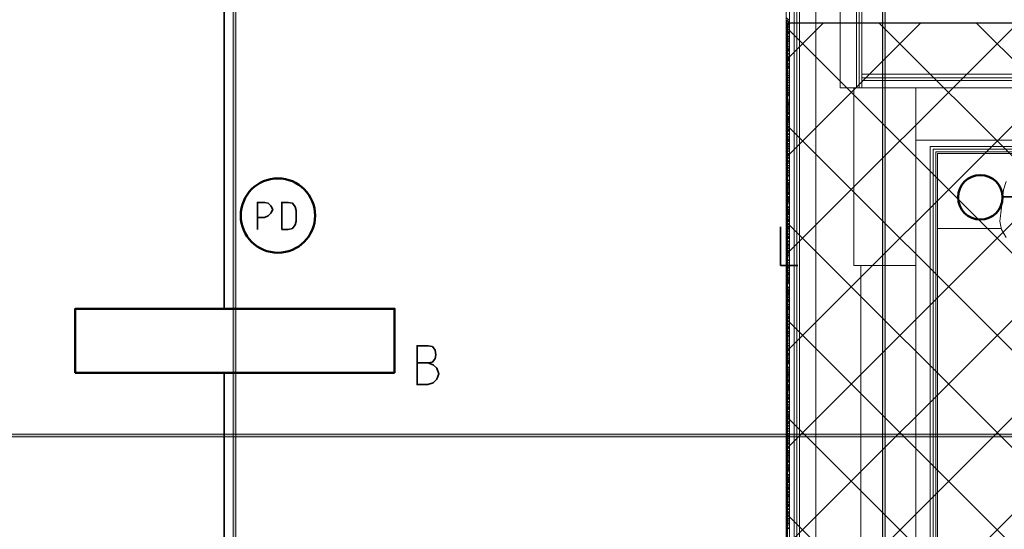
# Model space of a CAD drawing. Header units: millimetres. Extents: x 1.7 to 32.8, y 0.3 to 23.1.
# Tile 55 of 106: x 14.6 to 16.4, y 3.1 to 4.1. Entities that reach past the tile are written whole.
import ezdxf

# ---------------------------------------------------------------- set-up
doc = ezdxf.new("R2010")
doc.units = ezdxf.units.MM
doc.layers.add('PDF_Geometry', color=9, linetype='Continuous', true_color=0x808080)
doc.layers.add('PDF_Solid Fills', color=9, linetype='Continuous', true_color=0x808080)

msp = doc.modelspace()

# ---------------------------------------------------------------- hatches: boundary and pattern name
h = msp.add_hatch()
h.set_pattern_fill('ANSI37', color=256, scale=0.04)
h.paths.add_polyline_path([(19.9771, 0.96), (16.0468, 0.96), (16.0468, 4.0799), (19.9771, 4.0799)])
at = {"layer": 'PDF_Solid Fills', "transparency": 33554559}
msp.add_hatch(color=256, dxfattribs=at).paths.add_polyline_path([(29.8551, 3.3165), (29.8551, 3.3199), (2.9827, 3.3199), (2.9827, 3.3149), (29.8551, 3.3149)])

# ---------------------------------------------------------------- linework, layer by layer
msp.add_lwpolyline([(19.9771, 0.96), (16.0468, 0.96), (16.0468, 4.0799), (19.9771, 4.0799)], close=True)
at = {"layer": 'PDF_Geometry', "lineweight": 5}
for points in [[(15.0273, 22.9176), (15.0273, 22.8592), (15.0222, 22.8592), (15.0222, 22.9176), (15.0222, 0.2783), (15.0273, 0.2783)], [(16.2272, 22.9176), (16.2272, 22.8592), (16.2222, 22.8592), (16.2222, 22.9176), (16.2222, 0.2783), (16.2272, 0.2783)], [(29.8551, 3.3165), (29.8551, 3.3199), (2.9827, 3.3199), (2.9827, 3.3149), (29.8551, 3.3149)]]:
    msp.add_lwpolyline(points, close=True, dxfattribs=at)
at = {"layer": 'PDF_Geometry', "lineweight": 18}
for points in [[(15.9906, 1.9883), (16.0589, 1.9883), (16.0589, 4.4049), (16.1839, 4.4049), (16.1839, 3.9599)], [(16.0639, 1.9883), (16.0639, 4.3999), (16.1789, 4.3999), (16.1789, 3.9599)], [(16.0689, 1.9883), (16.0689, 4.3949), (16.1739, 4.3949), (16.1739, 3.9599), (16.1439, 3.9599), (16.1439, 4.3648), (16.0989, 4.3648), (16.0989, 1.9883)], [(16.0489, 4.0849), (16.0439, 4.0899)], [(16.0456, 4.0799), (16.0456, 4.0815), (16.0439, 4.0832)], [(16.0472, 4.0749), (16.0472, 4.0765), (16.0439, 4.0799)], [(16.0489, 4.0699), (16.0489, 4.0715), (16.0439, 4.0765)], [(16.0505, 4.0782), (16.0505, 4.0799), (16.0456, 4.0849)], [(16.0505, 4.0749), (16.0472, 4.0799)], [(16.0505, 4.0715), (16.0489, 4.0749)], [(16.0505, 4.0832), (16.0505, 4.0849)], [(16.0439, 4.0715), (16.0439, 4.0732)], [(16.0439, 4.0682), (16.0439, 4.0699)], [(16.0456, 4.0632), (16.0439, 4.0649)], [(16.0472, 4.0582), (16.0439, 4.0615)], [(16.0489, 4.0532), (16.0439, 4.0582)], [(16.0489, 4.0665), (16.0456, 4.0715)], [(16.0505, 4.0615), (16.0456, 4.0665)], [(16.0505, 4.0582), (16.0472, 4.0615)], [(16.0505, 4.0649), (16.0505, 4.0665), (16.0505, 4.0682), (16.0505, 4.0699)], [(16.0439, 4.0532), (16.0439, 4.0549)], [(16.0456, 4.0482), (16.0456, 4.0499), (16.0439, 4.0515)], [(16.0456, 4.0449), (16.0439, 4.0482)], [(16.0472, 4.0399), (16.0439, 4.0432)], [(16.0489, 4.0349), (16.0439, 4.0399)], [(16.0505, 4.0482), (16.0456, 4.0532)], [(16.0505, 4.0432), (16.0472, 4.0482)], [(16.0472, 4.0449), (16.0472, 4.0465)], [(16.0505, 4.0549), (16.0489, 4.0565)], [(16.0505, 4.0399), (16.0489, 4.0432)], [(16.0489, 4.0399), (16.0489, 4.0415)], [(16.0505, 4.0499), (16.0505, 4.0515)], [(16.0439, 4.0365), (16.0439, 4.0382)], [(16.0456, 4.0315), (16.0439, 4.0332)], [(16.0472, 4.0265), (16.0439, 4.0299)], [(16.0489, 4.0215), (16.0439, 4.0265)], [(16.0439, 4.0232), (16.0439, 4.0249)], [(16.0505, 4.0299), (16.0456, 4.0349)], [(16.0489, 4.0165), (16.0456, 4.0215)], [(16.0505, 4.0265), (16.0472, 4.0299)], [(16.0505, 4.0332), (16.0505, 4.0349), (16.0505, 4.0365), (16.0489, 4.0382)], [(16.0505, 4.0232), (16.0489, 4.0249)], [(16.3105, 0.9483), (16.3105, 3.8515), (17.3122, 3.8515), (17.3122, 4.0349), (19.9288, 4.0349)], [(16.3155, 0.9483), (16.3155, 3.8465), (17.3172, 3.8465), (17.3172, 4.0299), (19.9288, 4.0299)], [(16.3205, 0.9483), (16.3205, 3.8416), (17.3222, 3.8416), (17.3222, 4.0265), (19.9288, 4.0265)], [(19.9288, 4.0215), (17.3255, 4.0215), (17.3255, 3.8382), (16.3239, 3.8382), (16.3239, 1.0033), (19.9288, 1.0033), (19.9288, 2.8516), (19.0988, 2.8516), (19.0988, 2.8233), (19.0988, 2.4599), (19.0988, 2.0949), (19.0988, 1.7316), (19.0988, 1.3666), (19.0988, 1.0033)], [(16.0439, 4.0182), (16.0439, 4.0199)], [(16.0456, 4.0132), (16.0439, 4.0165)], [(16.0472, 4.0082), (16.0439, 4.0115)], [(16.0489, 4.0032), (16.0439, 4.0082)], [(16.0439, 4.0049), (16.0439, 4.0065)], [(16.0456, 4.0182), (16.0456, 4.0199)], [(16.0505, 4.0115), (16.0456, 4.0165)], [(16.0505, 3.9982), (16.0456, 4.0032)], [(16.0472, 4.0132), (16.0472, 4.0149)], [(16.0505, 4.0082), (16.0472, 4.0115)], [(16.0489, 4.0082), (16.0489, 4.0099)], [(16.0505, 4.0049), (16.0489, 4.0065)], [(16.0505, 4.0149), (16.0505, 4.0165), (16.0505, 4.0182), (16.0505, 4.0199)], [(16.0505, 4.0015), (16.0505, 4.0032)], [(16.0456, 3.9999), (16.0439, 4.0015)], [(16.0456, 3.9949), (16.0439, 3.9982)], [(16.0472, 3.9899), (16.0439, 3.9949)], [(16.0489, 3.9865), (16.0439, 3.9899)], [(16.0439, 3.9865), (16.0439, 3.9882)], [(16.0456, 3.9865), (16.0456, 3.9882)], [(16.0505, 3.9799), (16.0505, 3.9815), (16.0456, 3.9849)], [(16.0505, 3.9949), (16.0472, 3.9982)], [(16.0472, 3.9949), (16.0472, 3.9965)], [(16.0505, 3.9899), (16.0489, 3.9932)], [(16.0489, 3.9899), (16.0489, 3.9915)], [(16.0505, 3.9832), (16.0505, 3.9849), (16.0505, 3.9865), (16.0489, 3.9882)], [(16.1839, 3.9849), (17.1989, 3.9849)], [(16.0456, 3.9815), (16.0439, 3.9832)], [(16.0472, 3.9765), (16.0439, 3.9799)], [(16.0489, 3.9715), (16.0489, 3.9732), (16.0439, 3.9765)], [(16.0439, 3.9732), (16.0439, 3.9749)], [(16.0439, 3.9682), (16.0439, 3.9699)], [(16.0456, 3.9649), (16.0439, 3.9665)], [(16.0489, 3.9682), (16.0456, 3.9715)], [(16.0456, 3.9682), (16.0456, 3.9699)], [(16.0505, 3.9632), (16.0456, 3.9665)], [(16.0505, 3.9765), (16.0472, 3.9799)], [(16.0505, 3.9732), (16.0489, 3.9749)], [(16.0505, 3.9699), (16.0505, 3.9715)], [(16.0505, 3.9665), (16.0505, 3.9682)], [(16.1839, 3.9782), (17.1989, 3.9782)], [(16.1839, 3.9732), (17.1989, 3.9732)], [(16.0472, 3.9599), (16.0439, 3.9632)], [(16.0489, 3.9532), (16.0489, 3.9549), (16.0439, 3.9582)], [(16.0439, 3.9549), (16.0439, 3.9565)], [(16.0456, 3.9499), (16.0456, 3.9515), (16.0439, 3.9515)], [(16.0456, 3.9465), (16.0439, 3.9482)], [(16.0505, 3.9482), (16.0505, 3.9499), (16.0456, 3.9532)], [(16.0472, 3.9632), (16.0472, 3.9649)], [(16.0505, 3.9582), (16.0472, 3.9615)], [(16.0505, 3.9449), (16.0472, 3.9499)], [(16.0505, 3.9549), (16.0489, 3.9582)], [(16.0505, 3.9515), (16.0505, 3.9532)], [(16.0472, 3.9415), (16.0439, 3.9449)], [(16.0439, 3.9382), (16.0439, 3.9399), (16.0489, 3.9366)], [(16.0456, 3.9315), (16.0456, 3.9332), (16.0439, 3.9349)], [(16.0472, 3.9265), (16.0472, 3.9282), (16.0439, 3.9315)], [(16.0505, 3.9299), (16.0505, 3.9315), (16.0456, 3.9366)], [(16.0472, 3.9449), (16.0472, 3.9465)], [(16.0505, 3.9265), (16.0472, 3.9315)], [(16.0505, 3.9415), (16.0489, 3.9449)], [(16.0505, 3.9382), (16.0489, 3.9399)], [(16.0505, 3.9332), (16.0505, 3.9349)], [(16.0489, 3.9215), (16.0489, 3.9232), (16.0439, 3.9265)], [(16.0439, 3.9232), (16.0439, 3.9249)], [(16.0439, 3.9199), (16.0439, 3.9215)], [(16.0456, 3.9149), (16.0439, 3.9165)], [(16.0472, 3.9099), (16.0439, 3.9132)], [(16.0489, 3.9182), (16.0456, 3.9232)], [(16.0505, 3.9132), (16.0456, 3.9182)], [(16.0505, 3.9099), (16.0472, 3.9132)], [(16.0505, 3.9232), (16.0489, 3.9265)], [(16.0505, 3.9199), (16.0505, 3.9215)], [(16.0505, 3.9165), (16.0505, 3.9182)], [(16.0489, 3.9032), (16.0489, 3.9049), (16.0439, 3.9099)], [(16.0439, 3.9049), (16.0439, 3.9065)], [(16.0456, 3.8999), (16.0456, 3.9015), (16.0439, 3.9032)], [(16.0456, 3.8965), (16.0439, 3.8999)], [(16.0472, 3.8915), (16.0439, 3.8949)], [(16.0505, 3.8999), (16.0456, 3.9049)], [(16.0505, 3.8949), (16.0472, 3.8999)], [(16.0472, 3.8949), (16.0472, 3.8965)], [(16.0505, 3.9065), (16.0489, 3.9082)], [(16.0505, 3.8915), (16.0489, 3.8949)], [(16.0489, 3.8915), (16.0489, 3.8932)], [(16.0505, 3.9015), (16.0505, 3.9032)], [(16.0489, 3.8865), (16.0439, 3.8915)], [(16.0439, 3.8882), (16.0439, 3.8899)], [(16.0456, 3.8815), (16.0456, 3.8832), (16.0439, 3.8849)], [(16.0472, 3.8782), (16.0439, 3.8815)], [(16.0489, 3.8732), (16.0439, 3.8782)], [(16.0439, 3.8732), (16.0439, 3.8749)], [(16.0505, 3.8815), (16.0456, 3.8865)], [(16.0505, 3.8782), (16.0472, 3.8815)], [(16.0505, 3.8849), (16.0505, 3.8865), (16.0505, 3.8882), (16.0489, 3.8899)], [(16.0505, 3.8732), (16.0489, 3.8765)], [(16.0439, 3.8699), (16.0439, 3.8715)], [(16.0456, 3.8649), (16.0439, 3.8665)], [(16.0472, 3.8599), (16.0439, 3.8632)], [(16.0489, 3.8549), (16.0439, 3.8599)], [(16.0439, 3.8565), (16.0439, 3.8582)], [(16.0489, 3.8682), (16.0456, 3.8732)], [(16.0456, 3.8699), (16.0456, 3.8715)], [(16.0505, 3.8632), (16.0456, 3.8682)], [(16.0472, 3.8649), (16.0472, 3.8665)], [(16.0505, 3.8599), (16.0472, 3.8632)], [(16.0489, 3.8599), (16.0489, 3.8615)], [(16.0505, 3.8565), (16.0489, 3.8582)], [(16.0505, 3.8665), (16.0505, 3.8682), (16.0505, 3.8699), (16.0505, 3.8715)], [(16.0456, 3.8515), (16.0439, 3.8532)], [(16.0456, 3.8465), (16.0439, 3.8499)], [(16.0472, 3.8416), (16.0439, 3.8465)], [(16.0489, 3.8365), (16.0439, 3.8416)], [(16.0439, 3.8382), (16.0439, 3.8399)], [(16.0505, 3.8499), (16.0456, 3.8549)], [(16.0456, 3.8382), (16.0456, 3.8399)], [(16.0505, 3.8449), (16.0472, 3.8499)], [(16.0472, 3.8465), (16.0472, 3.8482)], [(16.0505, 3.8416), (16.0489, 3.8449)], [(16.0489, 3.8416), (16.0489, 3.8432)], [(16.0505, 3.8349), (16.0505, 3.8365), (16.0505, 3.8382), (16.0489, 3.8399)], [(16.0505, 3.8532), (16.0505, 3.8549)], [(16.0456, 3.8332), (16.0439, 3.8349)], [(16.0472, 3.8282), (16.0439, 3.8316)], [(16.0489, 3.8232), (16.0439, 3.8282)], [(16.0439, 3.8249), (16.0439, 3.8265)], [(16.0439, 3.8199), (16.0439, 3.8215)], [(16.0505, 3.8316), (16.0505, 3.8332), (16.0456, 3.8365)], [(16.0489, 3.8199), (16.0456, 3.8232)], [(16.0456, 3.8199), (16.0456, 3.8215)], [(16.0505, 3.8282), (16.0472, 3.8316)], [(16.0505, 3.8249), (16.0489, 3.8265)], [(16.0505, 3.8215), (16.0505, 3.8232)], [(16.0456, 3.8149), (16.0439, 3.8182)], [(16.0472, 3.8115), (16.0439, 3.8149)], [(16.0489, 3.8049), (16.0489, 3.8065), (16.0439, 3.8099)], [(16.0439, 3.8065), (16.0439, 3.8082)], [(16.0456, 3.8015), (16.0439, 3.8032)], [(16.0505, 3.8149), (16.0456, 3.8182)], [(16.0505, 3.7999), (16.0505, 3.8015), (16.0456, 3.8049)], [(16.0472, 3.8149), (16.0472, 3.8165)], [(16.0505, 3.8099), (16.0472, 3.8132)], [(16.0489, 3.8099), (16.0489, 3.8115)], [(16.0505, 3.8065), (16.0489, 3.8082)], [(16.0505, 3.8165), (16.0505, 3.8182)], [(16.0505, 3.8032), (16.0505, 3.8049)], [(16.0456, 3.7982), (16.0439, 3.7999)], [(16.0472, 3.7932), (16.0439, 3.7965)], [(16.0439, 3.7899), (16.0439, 3.7915), (16.0489, 3.7882)], [(16.0456, 3.7832), (16.0456, 3.7849), (16.0439, 3.7866)], [(16.0456, 3.7882), (16.0456, 3.7899)], [(16.0505, 3.7815), (16.0505, 3.7832), (16.0456, 3.7866)], [(16.0505, 3.7965), (16.0472, 3.7999)], [(16.0472, 3.7965), (16.0472, 3.7982)], [(16.0505, 3.7932), (16.0489, 3.7965)], [(16.0505, 3.7899), (16.0489, 3.7915)], [(16.0505, 3.7849), (16.0505, 3.7866)], [(16.4505, 3.7866), (16.4455, 3.7715), (16.4405, 3.7282), (16.4389, 3.7132), (16.4422, 3.6982), (16.4505, 3.6832)], [(16.0472, 3.7782), (16.0472, 3.7799), (16.0439, 3.7832)], [(16.0489, 3.7732), (16.0489, 3.7749), (16.0439, 3.7782)], [(16.0439, 3.7749), (16.0439, 3.7765)], [(16.0439, 3.7715), (16.0439, 3.7732)], [(16.0456, 3.7665), (16.0439, 3.7682)], [(16.0489, 3.7699), (16.0456, 3.7749)], [(16.0505, 3.7649), (16.0456, 3.7699)], [(16.0505, 3.7782), (16.0472, 3.7832)], [(16.0505, 3.7749), (16.0489, 3.7782)], [(16.0505, 3.7715), (16.0505, 3.7732)], [(16.0505, 3.7682), (16.0505, 3.7699)], [(16.0472, 3.7615), (16.0439, 3.7649)], [(16.0489, 3.7549), (16.0489, 3.7566), (16.0439, 3.7615)], [(16.0439, 3.7566), (16.0439, 3.7582)], [(16.0456, 3.7515), (16.0456, 3.7532), (16.0439, 3.7549)], [(16.0456, 3.7482), (16.0439, 3.7499)], [(16.0505, 3.7499), (16.0505, 3.7515), (16.0456, 3.7566)], [(16.0505, 3.7615), (16.0472, 3.7649)], [(16.0505, 3.7466), (16.0472, 3.7515)], [(16.0472, 3.7466), (16.0472, 3.7482)], [(16.0505, 3.7566), (16.0489, 3.7599)], [(16.0505, 3.7532), (16.0505, 3.7549)], [(16.0472, 3.7432), (16.0439, 3.7466)], [(16.0489, 3.7382), (16.0439, 3.7432)], [(16.0439, 3.7399), (16.0439, 3.7415)], [(16.0456, 3.7332), (16.0456, 3.7349), (16.0439, 3.7366)], [(16.0472, 3.7282), (16.0472, 3.7299), (16.0439, 3.7332)], [(16.0489, 3.7249), (16.0439, 3.7299)], [(16.0505, 3.7332), (16.0456, 3.7382)], [(16.0505, 3.7282), (16.0472, 3.7332)], [(16.0505, 3.7432), (16.0489, 3.7466)], [(16.0505, 3.7366), (16.0505, 3.7382), (16.0505, 3.7399), (16.0489, 3.7415)], [(16.0439, 3.7249), (16.0439, 3.7265)], [(16.0439, 3.7215), (16.0439, 3.7232)], [(16.0456, 3.7165), (16.0439, 3.7182)], [(16.0472, 3.7115), (16.0439, 3.7149)], [(16.0489, 3.7065), (16.0439, 3.7115)], [(16.0489, 3.7199), (16.0456, 3.7249)], [(16.0505, 3.7149), (16.0456, 3.7199)], [(16.0472, 3.7165), (16.0472, 3.7182)], [(16.0505, 3.7115), (16.0472, 3.7149)], [(16.0505, 3.7249), (16.0489, 3.7282)], [(16.0489, 3.7115), (16.0489, 3.7132)], [(16.0505, 3.7182), (16.0505, 3.7199), (16.0505, 3.7215), (16.0505, 3.7232)], [(16.0439, 3.7065), (16.0439, 3.7082)], [(16.0456, 3.7032), (16.0439, 3.7049)], [(16.0456, 3.6982), (16.0439, 3.7016)], [(16.0472, 3.6932), (16.0439, 3.6982)], [(16.0489, 3.6882), (16.0439, 3.6932)], [(16.0505, 3.7016), (16.0456, 3.7065)], [(16.0505, 3.6965), (16.0472, 3.7016)], [(16.0472, 3.6982), (16.0472, 3.6999)], [(16.0505, 3.7082), (16.0489, 3.7099)], [(16.0505, 3.6932), (16.0489, 3.6965)], [(16.0489, 3.6932), (16.0489, 3.6949)], [(16.0505, 3.7049), (16.0505, 3.7065)], [(16.3239, 3.6999), (16.4422, 3.6999)], [(16.0439, 3.6899), (16.0439, 3.6916)], [(16.0456, 3.6849), (16.0439, 3.6865)], [(16.0472, 3.6799), (16.0439, 3.6832)], [(16.0489, 3.6749), (16.0439, 3.6799)], [(16.0439, 3.6765), (16.0439, 3.6782)], [(16.0456, 3.6899), (16.0456, 3.6916)], [(16.0505, 3.6832), (16.0456, 3.6882)], [(16.0489, 3.6699), (16.0456, 3.6749)], [(16.0505, 3.6799), (16.0472, 3.6832)], [(16.0505, 3.6865), (16.0505, 3.6882), (16.0505, 3.6899), (16.0489, 3.6916)], [(16.0505, 3.6765), (16.0489, 3.6782)], [(16.0505, 3.6732), (16.0505, 3.6749)], [(16.0439, 3.6715), (16.0439, 3.6732)], [(16.0456, 3.6665), (16.0439, 3.6699)], [(16.0472, 3.6616), (16.0439, 3.6665)], [(16.0489, 3.6565), (16.0489, 3.6582), (16.0439, 3.6616)], [(16.0439, 3.6582), (16.0439, 3.6599)], [(16.0456, 3.6715), (16.0456, 3.6732)], [(16.0505, 3.6665), (16.0456, 3.6699)], [(16.0505, 3.6516), (16.0505, 3.6532), (16.0456, 3.6565)], [(16.0472, 3.6665), (16.0472, 3.6682)], [(16.0505, 3.6616), (16.0472, 3.6649)], [(16.0489, 3.6616), (16.0489, 3.6632)], [(16.0505, 3.6582), (16.0489, 3.6599)], [(16.0505, 3.6682), (16.0505, 3.6699), (16.0505, 3.6715)], [(16.0505, 3.6549), (16.0505, 3.6565)], [(16.0456, 3.6532), (16.0439, 3.6549)], [(16.0456, 3.6482), (16.0439, 3.6516)], [(16.0472, 3.6449), (16.0439, 3.6482)], [(16.0489, 3.6399), (16.0439, 3.6432)], [(16.0439, 3.6399), (16.0439, 3.6416)], [(16.0456, 3.6399), (16.0456, 3.6416)], [(16.0505, 3.6482), (16.0472, 3.6516)], [(16.0472, 3.6482), (16.0472, 3.6499)], [(16.0505, 3.6449), (16.0489, 3.6465)], [(16.0505, 3.6399), (16.0489, 3.6432)], [(16.0456, 3.6349), (16.0456, 3.6365), (16.0439, 3.6382)], [(16.0472, 3.6299), (16.0472, 3.6316), (16.0439, 3.6332)], [(16.0489, 3.6249), (16.0489, 3.6265), (16.0439, 3.6299)], [(16.0439, 3.6265), (16.0439, 3.6282)], [(16.0439, 3.6232), (16.0439, 3.6249)], [(16.0505, 3.6332), (16.0505, 3.6349), (16.0456, 3.6382)], [(16.0489, 3.6215), (16.0456, 3.6249)], [(16.0505, 3.6166), (16.0456, 3.6215)], [(16.0505, 3.6299), (16.0472, 3.6332)], [(16.0505, 3.6265), (16.0489, 3.6299)], [(16.0505, 3.6365), (16.0505, 3.6382)], [(16.0505, 3.6232), (16.0505, 3.6249)], [(16.0505, 3.6199), (16.0505, 3.6215)], [(16.1822, 2.0233), (16.1822, 3.6316)], [(16.2839, 2.9566), (16.2839, 3.6316)], [(16.0456, 3.6182), (16.0439, 3.6199)], [(16.0472, 3.6132), (16.0439, 3.6166)], [(16.0489, 3.6066), (16.0489, 3.6082), (16.0439, 3.6115)], [(16.0439, 3.6082), (16.0439, 3.6099)], [(16.0456, 3.6032), (16.0456, 3.6049), (16.0439, 3.6049)], [(16.0505, 3.6015), (16.0505, 3.6032), (16.0456, 3.6082)], [(16.0505, 3.6115), (16.0472, 3.6166)], [(16.0505, 3.5982), (16.0472, 3.6032)], [(16.0505, 3.6082), (16.0489, 3.6115)], [(16.0505, 3.6049), (16.0505, 3.6066)], [(16.0456, 3.5999), (16.0439, 3.6015)], [(16.0472, 3.5949), (16.0439, 3.5982)], [(16.0489, 3.5899), (16.0439, 3.5949)], [(16.0439, 3.5915), (16.0439, 3.5932)], [(16.0456, 3.5849), (16.0456, 3.5866), (16.0439, 3.5882)], [(16.0472, 3.5799), (16.0472, 3.5815), (16.0439, 3.5849)], [(16.0505, 3.5849), (16.0456, 3.5899)], [(16.0472, 3.5982), (16.0472, 3.5999)], [(16.0505, 3.5799), (16.0472, 3.5849)], [(16.0505, 3.5949), (16.0489, 3.5982)], [(16.0505, 3.5915), (16.0489, 3.5932)], [(16.0505, 3.5882), (16.0505, 3.5899)], [(16.0489, 3.5749), (16.0489, 3.5766), (16.0439, 3.5815)], [(16.0439, 3.5766), (16.0439, 3.5782)], [(16.0439, 3.5732), (16.0439, 3.5749)], [(16.0456, 3.5682), (16.0439, 3.5699)], [(16.0472, 3.5632), (16.0439, 3.5666)], [(16.0489, 3.5715), (16.0456, 3.5766)], [(16.0505, 3.5666), (16.0456, 3.5715)], [(16.0505, 3.5632), (16.0472, 3.5666)], [(16.0505, 3.5766), (16.0489, 3.5799)], [(16.0505, 3.5699), (16.0505, 3.5715), (16.0505, 3.5732), (16.0505, 3.5749)], [(16.0489, 3.5582), (16.0439, 3.5632)], [(16.0439, 3.5582), (16.0439, 3.5599)], [(16.0456, 3.5532), (16.0456, 3.5549), (16.0439, 3.5566)], [(16.0456, 3.5499), (16.0439, 3.5532)], [(16.0472, 3.5449), (16.0439, 3.5499)], [(16.0505, 3.5532), (16.0456, 3.5582)], [(16.0505, 3.5482), (16.0472, 3.5532)], [(16.0472, 3.5499), (16.0472, 3.5515)], [(16.0489, 3.5632), (16.0489, 3.5649)], [(16.0505, 3.5599), (16.0489, 3.5615)], [(16.0505, 3.5449), (16.0489, 3.5482)], [(16.0505, 3.5566), (16.0505, 3.5582)], [(16.0489, 3.5399), (16.0439, 3.5449)], [(16.0439, 3.5415), (16.0439, 3.5432)], [(16.0456, 3.5366), (16.0439, 3.5382)], [(16.0472, 3.5316), (16.0439, 3.5349)], [(16.0489, 3.5265), (16.0439, 3.5316)], [(16.0439, 3.5282), (16.0439, 3.5299)], [(16.0456, 3.5415), (16.0456, 3.5432)], [(16.0505, 3.5349), (16.0456, 3.5399)], [(16.0505, 3.5316), (16.0472, 3.5349)], [(16.0489, 3.5449), (16.0489, 3.5466)], [(16.0505, 3.5382), (16.0505, 3.5399), (16.0505, 3.5415), (16.0489, 3.5432)], [(16.0505, 3.5282), (16.0489, 3.5299)], [(16.0439, 3.5232), (16.0439, 3.5249)], [(16.0456, 3.5182), (16.0439, 3.5216)], [(16.0472, 3.5132), (16.0439, 3.5165)], [(16.0489, 3.5082), (16.0439, 3.5132)], [(16.0439, 3.5099), (16.0439, 3.5116)], [(16.0489, 3.5216), (16.0456, 3.5265)], [(16.0456, 3.5232), (16.0456, 3.5249)], [(16.0505, 3.5165), (16.0456, 3.5216)], [(16.0472, 3.5182), (16.0472, 3.5199)], [(16.0505, 3.5132), (16.0472, 3.5165)], [(16.0489, 3.5132), (16.0489, 3.5149)], [(16.0505, 3.5099), (16.0489, 3.5116)], [(16.0505, 3.5199), (16.0505, 3.5216), (16.0505, 3.5232), (16.0505, 3.5249)], [(16.0456, 3.5049), (16.0439, 3.5065)], [(16.0456, 3.4999), (16.0439, 3.5032)], [(16.0472, 3.4949), (16.0439, 3.4999)], [(16.0489, 3.4916), (16.0439, 3.4949)], [(16.0439, 3.4916), (16.0439, 3.4932)], [(16.0505, 3.5032), (16.0505, 3.5049), (16.0456, 3.5082)], [(16.0456, 3.4916), (16.0456, 3.4932)], [(16.0505, 3.4999), (16.0472, 3.5032)], [(16.0472, 3.4999), (16.0472, 3.5016)], [(16.0505, 3.4949), (16.0489, 3.4982)], [(16.0489, 3.4949), (16.0489, 3.4965)], [(16.0505, 3.4882), (16.0505, 3.4899), (16.0505, 3.4916), (16.0489, 3.4932)], [(16.0505, 3.5065), (16.0505, 3.5082)], [(16.0456, 3.4865), (16.0439, 3.4882)], [(16.0472, 3.4816), (16.0472, 3.4832), (16.0439, 3.4849)], [(16.0489, 3.4765), (16.0489, 3.4782), (16.0439, 3.4816)], [(16.0439, 3.4782), (16.0439, 3.4799)], [(16.0439, 3.4732), (16.0439, 3.4749)], [(16.0505, 3.4849), (16.0505, 3.4865), (16.0456, 3.4899)], [(16.0489, 3.4732), (16.0456, 3.4765)], [(16.0456, 3.4732), (16.0456, 3.4749)], [(16.0505, 3.4816), (16.0472, 3.4849)], [(16.0505, 3.4782), (16.0489, 3.4799)], [(16.0505, 3.4749), (16.0505, 3.4765)], [(16.0456, 3.4699), (16.0439, 3.4716)], [(16.0472, 3.4649), (16.0439, 3.4682)], [(16.0489, 3.4582), (16.0489, 3.4599), (16.0439, 3.4632)], [(16.0439, 3.4599), (16.0439, 3.4616)], [(16.0456, 3.4549), (16.0456, 3.4565), (16.0439, 3.4565)], [(16.0505, 3.4682), (16.0456, 3.4716)], [(16.0505, 3.4532), (16.0505, 3.4549), (16.0456, 3.4582)], [(16.0505, 3.4632), (16.0472, 3.4682)], [(16.0505, 3.4599), (16.0489, 3.4632)], [(16.0505, 3.4716), (16.0505, 3.4732)], [(16.0505, 3.4565), (16.0505, 3.4582)], [(16.0456, 3.4516), (16.0439, 3.4532)], [(16.0472, 3.4466), (16.0439, 3.4499)], [(16.0489, 3.4416), (16.0439, 3.4466)], [(16.0439, 3.4432), (16.0439, 3.4449)], [(16.0456, 3.4366), (16.0456, 3.4382), (16.0439, 3.4399)], [(16.0505, 3.4349), (16.0505, 3.4366), (16.0456, 3.4416)], [(16.0505, 3.4499), (16.0472, 3.4549)], [(16.0472, 3.4499), (16.0472, 3.4516)], [(16.0505, 3.4466), (16.0489, 3.4499)], [(16.0505, 3.4432), (16.0489, 3.4449)], [(16.0505, 3.4399), (16.0505, 3.4416)], [(16.0472, 3.4316), (16.0472, 3.4332), (16.0439, 3.4366)], [(16.0489, 3.4266), (16.0489, 3.4282), (16.0439, 3.4332)], [(16.0439, 3.4282), (16.0439, 3.4299)], [(16.0439, 3.4249), (16.0439, 3.4266)], [(16.0456, 3.4199), (16.0439, 3.4215)], [(16.0489, 3.4232), (16.0456, 3.4282)], [(16.0505, 3.4182), (16.0456, 3.4232)], [(16.0505, 3.4316), (16.0472, 3.4366)], [(16.0505, 3.4282), (16.0489, 3.4316)], [(16.0505, 3.4249), (16.0505, 3.4266)], [(16.0505, 3.4215), (16.0505, 3.4232)], [(16.0472, 3.4149), (16.0439, 3.4182)], [(16.0489, 3.4082), (16.0489, 3.4099), (16.0439, 3.4149)], [(16.0439, 3.4099), (16.0439, 3.4115)], [(16.0456, 3.4049), (16.0456, 3.4066), (16.0439, 3.4082)], [(16.0456, 3.4015), (16.0439, 3.4049)], [(16.0505, 3.4049), (16.0456, 3.4099)], [(16.0505, 3.4149), (16.0472, 3.4182)], [(16.0505, 3.3999), (16.0472, 3.4049)], [(16.0505, 3.4115), (16.0489, 3.4132)], [(16.0505, 3.4066), (16.0505, 3.4082)], [(16.0472, 3.3966), (16.0439, 3.3999)], [(16.0489, 3.3915), (16.0439, 3.3966)], [(16.0439, 3.3932), (16.0439, 3.3949)], [(16.0456, 3.3882), (16.0439, 3.3899)], [(16.0472, 3.3832), (16.0439, 3.3866)], [(16.0505, 3.3866), (16.0456, 3.3915)], [(16.0472, 3.3999), (16.0472, 3.4015)], [(16.0505, 3.3832), (16.0472, 3.3866)], [(16.0505, 3.3966), (16.0489, 3.3999)], [(16.0489, 3.3966), (16.0489, 3.3982)], [(16.0505, 3.3899), (16.0505, 3.3915), (16.0505, 3.3932), (16.0489, 3.3949)], [(16.0489, 3.3782), (16.0439, 3.3832)], [(16.0439, 3.3782), (16.0439, 3.3799)], [(16.0439, 3.3749), (16.0439, 3.3766)], [(16.0456, 3.3699), (16.0439, 3.3716)], [(16.0472, 3.3649), (16.0439, 3.3682)], [(16.0489, 3.3732), (16.0456, 3.3782)], [(16.0456, 3.3749), (16.0456, 3.3766)], [(16.0505, 3.3682), (16.0456, 3.3732)], [(16.0472, 3.3699), (16.0472, 3.3716)], [(16.0505, 3.3649), (16.0472, 3.3682)], [(16.0505, 3.3782), (16.0489, 3.3815)], [(16.0489, 3.3649), (16.0489, 3.3666)], [(16.0505, 3.3716), (16.0505, 3.3732), (16.0505, 3.3749), (16.0505, 3.3766)], [(16.0489, 3.3599), (16.0439, 3.3649)], [(16.0439, 3.3616), (16.0439, 3.3632)], [(16.0456, 3.3566), (16.0439, 3.3582)], [(16.0456, 3.3516), (16.0439, 3.3549)], [(16.0472, 3.3466), (16.0439, 3.3516)], [(16.0505, 3.3549), (16.0456, 3.3599)], [(16.0505, 3.3499), (16.0472, 3.3549)], [(16.0472, 3.3516), (16.0472, 3.3532)], [(16.0505, 3.3616), (16.0489, 3.3632)], [(16.0505, 3.3466), (16.0489, 3.3499)], [(16.0489, 3.3466), (16.0489, 3.3482)], [(16.0505, 3.3582), (16.0505, 3.3599)], [(16.0489, 3.3416), (16.0439, 3.3466)], [(16.0439, 3.3432), (16.0439, 3.3449)], [(16.0456, 3.3382), (16.0439, 3.3399)], [(16.0472, 3.3332), (16.0439, 3.3366)], [(16.0489, 3.3282), (16.0489, 3.3299), (16.0439, 3.3332)], [(16.0439, 3.3299), (16.0439, 3.3316)], [(16.0456, 3.3432), (16.0456, 3.3449)], [(16.0505, 3.3366), (16.0505, 3.3382), (16.0456, 3.3416)], [(16.0505, 3.3332), (16.0472, 3.3366)], [(16.0505, 3.3399), (16.0505, 3.3416), (16.0505, 3.3432), (16.0489, 3.3449)], [(16.0505, 3.3299), (16.0489, 3.3316)], [(16.0439, 3.3249), (16.0439, 3.3265)], [(16.0456, 3.3199), (16.0439, 3.3232)], [(16.0472, 3.3165), (16.0439, 3.3199)], [(16.0489, 3.3099), (16.0489, 3.3116), (16.0439, 3.3149)], [(16.0439, 3.3116), (16.0439, 3.3132)], [(16.0489, 3.3249), (16.0456, 3.3282)], [(16.0456, 3.3249), (16.0456, 3.3265)], [(16.0505, 3.3199), (16.0456, 3.3232)], [(16.0472, 3.3199), (16.0472, 3.3216)], [(16.0505, 3.3149), (16.0472, 3.3182)], [(16.0489, 3.3149), (16.0489, 3.3165)], [(16.0505, 3.3116), (16.0489, 3.3132)], [(16.0505, 3.3265), (16.0505, 3.3282)], [(16.0505, 3.3216), (16.0505, 3.3232)], [(16.0456, 3.3065), (16.0456, 3.3082), (16.0439, 3.3082)], [(16.0456, 3.3032), (16.0439, 3.3049)], [(16.0472, 3.2982), (16.0439, 3.3016)], [(16.0439, 3.2949), (16.0439, 3.2965), (16.0489, 3.2932)], [(16.0505, 3.3049), (16.0505, 3.3065), (16.0456, 3.3099)], [(16.0456, 3.2932), (16.0456, 3.2949)], [(16.0505, 3.3016), (16.0472, 3.3049)], [(16.0472, 3.3016), (16.0472, 3.3032)], [(16.0505, 3.2982), (16.0489, 3.3016)], [(16.0505, 3.2949), (16.0489, 3.2965)], [(16.0505, 3.3082), (16.0505, 3.3099)], [(16.0456, 3.2882), (16.0456, 3.2899), (16.0439, 3.2916)], [(16.0472, 3.2832), (16.0472, 3.2849), (16.0439, 3.2882)], [(16.0489, 3.2782), (16.0489, 3.2799), (16.0439, 3.2832)], [(16.0439, 3.2799), (16.0439, 3.2816)], [(16.0439, 3.2766), (16.0439, 3.2782)], [(16.0505, 3.2866), (16.0505, 3.2882), (16.0456, 3.2916)], [(16.0489, 3.2749), (16.0456, 3.2799)], [(16.0505, 3.2699), (16.0456, 3.2749)], [(16.0505, 3.2832), (16.0472, 3.2882)], [(16.0505, 3.2799), (16.0489, 3.2832)], [(16.0505, 3.2899), (16.0505, 3.2916)], [(16.0505, 3.2766), (16.0505, 3.2782)], [(16.0505, 3.2732), (16.0505, 3.2749)], [(16.0456, 3.2716), (16.0439, 3.2732)], [(16.0472, 3.2666), (16.0439, 3.2699)], [(16.0489, 3.2599), (16.0489, 3.2616), (16.0439, 3.2666)], [(16.0439, 3.2616), (16.0439, 3.2632)], [(16.0456, 3.2566), (16.0456, 3.2582), (16.0439, 3.2599)], [(16.0505, 3.2549), (16.0505, 3.2566), (16.0456, 3.2616)], [(16.0505, 3.2666), (16.0472, 3.2699)], [(16.0505, 3.2516), (16.0472, 3.2566)], [(16.0505, 3.2616), (16.0489, 3.2649)], [(16.0505, 3.2582), (16.0505, 3.2599)], [(16.0456, 3.2532), (16.0439, 3.2549)], [(16.0472, 3.2482), (16.0439, 3.2516)], [(16.0489, 3.2432), (16.0439, 3.2482)], [(16.0439, 3.2449), (16.0439, 3.2466)], [(16.0456, 3.2382), (16.0456, 3.2399), (16.0439, 3.2416)], [(16.0472, 3.2332), (16.0472, 3.2349), (16.0439, 3.2382)], [(16.0505, 3.2382), (16.0456, 3.2432)], [(16.0472, 3.2516), (16.0472, 3.2532)], [(16.0505, 3.2332), (16.0472, 3.2382)], [(16.0505, 3.2482), (16.0489, 3.2516)], [(16.0505, 3.2416), (16.0505, 3.2432), (16.0505, 3.2449), (16.0489, 3.2466)], [(16.0489, 3.2299), (16.0439, 3.2349)], [(16.0439, 3.2299), (16.0439, 3.2316)], [(16.0439, 3.2266), (16.0439, 3.2282)], [(16.0456, 3.2215), (16.0439, 3.2232)], [(16.0472, 3.2166), (16.0439, 3.2199)], [(16.0489, 3.2249), (16.0456, 3.2299)], [(16.0505, 3.2199), (16.0456, 3.2249)], [(16.0472, 3.2215), (16.0472, 3.2232)], [(16.0505, 3.2166), (16.0472, 3.2199)], [(16.0505, 3.2299), (16.0489, 3.2332)], [(16.0505, 3.2232), (16.0505, 3.2249), (16.0505, 3.2266), (16.0505, 3.2282)], [(16.0489, 3.2115), (16.0439, 3.2166)], [(16.0439, 3.2132), (16.0439, 3.2149)], [(16.0456, 3.2082), (16.0439, 3.2099)], [(16.0456, 3.2032), (16.0439, 3.2066)], [(16.0472, 3.1982), (16.0439, 3.2032)], [(16.0505, 3.2066), (16.0456, 3.2115)], [(16.0505, 3.2016), (16.0472, 3.2066)], [(16.0472, 3.2032), (16.0472, 3.2049)], [(16.0489, 3.2166), (16.0489, 3.2182)], [(16.0505, 3.2132), (16.0489, 3.2149)], [(16.0505, 3.2099), (16.0505, 3.2115)], [(16.0489, 3.1932), (16.0439, 3.1982)], [(16.0439, 3.1949), (16.0439, 3.1966)], [(16.0456, 3.1899), (16.0439, 3.1916)], [(16.0472, 3.1849), (16.0439, 3.1882)], [(16.0489, 3.1799), (16.0439, 3.1849)], [(16.0456, 3.1949), (16.0456, 3.1966)], [(16.0505, 3.1882), (16.0456, 3.1932)], [(16.0505, 3.1849), (16.0472, 3.1882)], [(16.0505, 3.1982), (16.0489, 3.2016)], [(16.0489, 3.1982), (16.0489, 3.1999)], [(16.0505, 3.1916), (16.0505, 3.1932), (16.0505, 3.1949), (16.0489, 3.1966)], [(16.0439, 3.1816), (16.0439, 3.1832)], [(16.0439, 3.1766), (16.0439, 3.1782)], [(16.0456, 3.1716), (16.0439, 3.1749)], [(16.0472, 3.1666), (16.0439, 3.1716)], [(16.0489, 3.1616), (16.0489, 3.1632), (16.0439, 3.1666)], [(16.0489, 3.1749), (16.0456, 3.1799)], [(16.0456, 3.1766), (16.0456, 3.1782)], [(16.0505, 3.1716), (16.0456, 3.1749)], [(16.0472, 3.1716), (16.0472, 3.1732)], [(16.0505, 3.1666), (16.0472, 3.1699)], [(16.0505, 3.1816), (16.0489, 3.1832)], [(16.0489, 3.1666), (16.0489, 3.1682)], [(16.0505, 3.1782), (16.0505, 3.1799)], [(16.0505, 3.1732), (16.0505, 3.1749), (16.0505, 3.1766)], [(16.0439, 3.1632), (16.0439, 3.1649)], [(16.0456, 3.1582), (16.0439, 3.1599)], [(16.0456, 3.1549), (16.0439, 3.1566)], [(16.0472, 3.1499), (16.0439, 3.1532)], [(16.0489, 3.1449), (16.0439, 3.1482)], [(16.0505, 3.1566), (16.0505, 3.1582), (16.0456, 3.1616)], [(16.0505, 3.1532), (16.0472, 3.1566)], [(16.0472, 3.1532), (16.0472, 3.1549)], [(16.0505, 3.1632), (16.0489, 3.1649)], [(16.0505, 3.1499), (16.0489, 3.1516)], [(16.0505, 3.1449), (16.0489, 3.1482)], [(16.0505, 3.1599), (16.0505, 3.1616)], [(16.0439, 3.1449), (16.0439, 3.1466)], [(16.0456, 3.1449), (16.0456, 3.1466)]]:
    msp.add_lwpolyline(points, dxfattribs=at)
for points in [[(16.0505, 4.4115), (16.1406, 4.4115), (16.1406, 4.4199), (16.0439, 4.4199), (16.0439, 2.0066), (16.0505, 2.0066)], [(16.1689, 3.9599), (16.5255, 3.9599), (16.5255, 3.8632), (16.2839, 3.8632), (16.2839, 3.6316), (16.1689, 3.6316), (16.1689, 3.9599), (16.2839, 3.9599), (16.2839, 3.6316), (16.1689, 3.6316)]]:
    msp.add_lwpolyline(points, close=True, dxfattribs=at)
at = {"layer": 'PDF_Geometry', "color": 7, "lineweight": 35}
for points in [[(15.0056, 4.1982), (15.0056, 3.5515)], [(15.0672, 3.6982), (15.0672, 3.7482), (15.0806, 3.7482), (15.0872, 3.7466), (15.0922, 3.7415), (15.0956, 3.7349), (15.0922, 3.7282), (15.0872, 3.7232), (15.0806, 3.7199), (15.0672, 3.7199)], [(16.4439, 3.7582), (16.6572, 3.7582)], [(16.0339, 3.7032), (16.0339, 3.6316), (16.0656, 3.6316)], [(15.3822, 3.4516), (15.3906, 3.4532), (15.3956, 3.4599), (15.3972, 3.4665), (15.3956, 3.4749), (15.3906, 3.4816), (15.3822, 3.4832), (15.3622, 3.4832), (15.3622, 3.4115), (15.3822, 3.4115), (15.3922, 3.4149), (15.3989, 3.4215), (15.4022, 3.4316), (15.3989, 3.4416), (15.3922, 3.4482), (15.3822, 3.4516), (15.3622, 3.4516)], [(15.0056, 3.4332), (15.0056, 2.7882)]]:
    msp.add_lwpolyline(points, dxfattribs=at)
msp.add_lwpolyline([(15.1122, 3.6982), (15.1239, 3.6982), (15.1322, 3.6999), (15.1372, 3.7065), (15.1389, 3.7132), (15.1389, 3.7332), (15.1372, 3.7399), (15.1322, 3.7466), (15.1239, 3.7482), (15.1122, 3.7482)], close=True, dxfattribs=at)
at = {"layer": 'PDF_Geometry', "color": 3, "lineweight": 50}
msp.add_lwpolyline([(15.3206, 3.4332), (15.3206, 3.5516), (14.7306, 3.5516), (14.7306, 3.4332)], close=True, dxfattribs=at)
for centre, radius in [((15.1052, 3.7238), 0.0687), ((16.4029, 3.7575), 0.041)]:
    msp.add_circle(centre, radius, dxfattribs=at)
at = {"layer": 'PDF_Solid Fills', "lineweight": 5, "transparency": 33554559}
for points in [[(15.0222, 0.2783), (15.0273, 0.2783), (15.0222, 22.9176), (15.0273, 22.9176)], [(16.2222, 0.2783), (16.2272, 0.2783), (16.2222, 22.9176), (16.2272, 22.9176)]]:
    msp.add_solid(points, dxfattribs=at)

doc.saveas('drawing.dxf')
